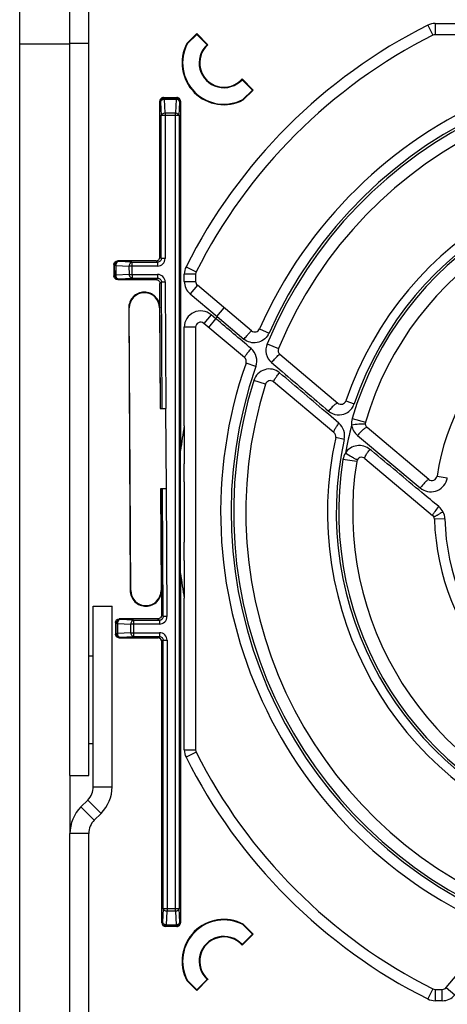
# Model space of a CAD drawing. Header units: millimetres. Extents: x 0 to 594, y 0 to 420.
# Tile 19 of 48: x 230 to 247, y 349 to 388. Entities that reach past the tile are written whole.
import ezdxf

# ---------------------------------------------------------------- set-up
doc = ezdxf.new("R2010")
doc.units = ezdxf.units.MM
doc.header["$LTSCALE"] = 32.67
doc.layers.get('0').update_dxf_attribs({"linetype": 'CONTINUOUS'})
doc.layers.add('02___PRT_ALL_AXES', color=7, linetype='CONTINUOUS')

msp = doc.modelspace()

# ---------------------------------------------------------------- linework, layer by layer
at = {"color": 7, "linetype": 'CONTINUOUS'}
for p, q in [((229.887, 328.6787), (229.887, 393.6088)), ((236.9337, 387.686), (236.5401, 387.2924)), ((236.5579, 387.2793), (236.9337, 387.6551)), ((236.9337, 387.686), (236.9337, 387.6551)), ((237.3775, 387.2421), (236.9337, 387.686)), ((236.9337, 387.6551), (237.3458, 387.2429)), ((263.2422, 387.6438), (246.418, 387.6438)), ((231.887, 387.2688), (229.887, 387.2688)), ((236.5401, 387.2924), (236.5579, 387.2793)), ((239.1792, 385.4404), (238.7353, 385.8843)), ((238.7362, 385.8526), (239.1483, 385.4404)), ((239.1483, 385.4404), (238.7726, 385.0646)), ((238.7856, 385.0468), (239.1792, 385.4404)), ((239.1792, 385.4404), (239.1483, 385.4404)), ((235.4643, 378.7935), (235.4643, 384.994)), ((235.6141, 385.1438), (236.1395, 385.1438)), ((236.1097, 385.114), (235.6438, 385.114)), ((236.2313, 384.4247), (236.2596, 384.9642)), ((236.2893, 384.9939), (236.2893, 371.0916)), ((238.7856, 385.0468), (238.7726, 385.0646)), ((236.2313, 384.4247), (236.2313, 352.8628)), ((235.3145, 378.6438), (233.7848, 378.6438)), ((234.3544, 378.5857), (233.8146, 378.6141)), ((233.635, 378.4946), (233.665, 378.4634)), ((233.6362, 378.4975), (233.6362, 378.0473)), ((233.667, 378.0726), (233.6374, 378.0442)), ((233.7872, 377.8938), (235.3192, 377.8938)), ((233.817, 377.9234), (234.3564, 377.9517)), ((234.3564, 377.9517), (235.3769, 377.9518)), ((235.469, 377.7407), (235.5267, 377.8028)), ((235.5531, 372.7645), (235.5267, 377.8028)), ((235.6765, 377.8036), (235.698, 372.7652)), ((236.887, 378.1128), (236.887, 377.8265)), ((235.495, 372.7642), (235.469, 377.7407)), ((239.1178, 375.8614), (236.9584, 377.6733)), ((234.2241, 376.7655), (234.283, 365.5187)), ((234.3048, 365.5189), (234.2459, 376.7656)), ((235.474, 376.7753), (235.4522, 376.7719)), ((235.4522, 376.7719), (235.4732, 372.7647)), ((236.887, 375.999), (236.887, 359.1747)), ((238.8325, 374.7954), (237.2156, 376.1522)), ((240.238, 374.9214), (242.5508, 372.9807)), ((242.3941, 371.8068), (239.9863, 373.8272)), ((235.4732, 372.7641), (235.698, 372.7653)), ((235.695, 372.7651), (235.7118, 369.5652)), ((246.1682, 369.9454), (243.7112, 372.0071)), ((236.2893, 366.1964), (236.2893, 371.0916)), ((243.6226, 370.776), (246.3197, 368.5129)), ((235.7147, 369.5653), (235.49, 369.5641)), ((235.49, 369.5647), (235.5111, 365.5252)), ((235.5381, 364.5402), (235.5118, 369.5643)), ((235.5965, 364.4863), (235.5699, 369.5646)), ((235.7147, 369.5653), (235.7462, 364.4871)), ((236.4333, 369.8433), (236.4333, 367.4397)), ((236.2893, 366.1964), (236.2893, 352.2935)), ((235.5111, 365.5252), (235.5329, 365.5287)), ((232.8138, 364.9006), (233.5638, 364.9006)), ((233.5638, 357.7113), (233.5638, 364.9006)), ((235.5965, 364.4863), (235.5381, 364.5402)), ((233.6997, 364.2446), (233.7296, 364.2134)), ((233.7009, 364.2476), (233.7009, 363.7874)), ((235.3883, 364.3938), (233.8495, 364.3938)), ((234.419, 364.3357), (233.8792, 364.3641)), ((233.7317, 363.8126), (233.7021, 363.7843)), ((233.8817, 363.6634), (234.421, 363.6917)), ((234.421, 363.6917), (235.4511, 363.6918)), ((233.8519, 363.6338), (235.3931, 363.6338)), ((235.5429, 352.2935), (235.5429, 363.484)), ((232.8138, 362.9135), (232.637, 362.9135)), ((232.8138, 359.4135), (232.637, 359.4135)), ((231.887, 358.1638), (231.887, 355.8525)), ((231.887, 358.1638), (232.637, 358.1638)), ((233.1244, 356.6506), (232.8567, 356.3829)), ((236.2596, 352.3233), (236.2313, 352.8628)), ((236.1395, 352.1438), (235.6926, 352.1438)), ((238.7856, 352.2407), (238.7726, 352.2229)), ((238.7726, 352.2229), (239.1483, 351.8471)), ((239.1792, 351.8471), (238.7856, 352.2407)), ((238.7353, 351.4032), (239.1792, 351.8471)), ((239.1483, 351.8471), (238.7362, 351.4349)), ((239.1792, 351.8471), (239.1483, 351.8471)), ((246.8574, 349.7152), (248.6694, 351.8746)), ((236.5401, 349.9951), (236.5579, 350.0082)), ((236.5401, 349.9951), (236.9337, 349.6015)), ((236.9337, 349.6324), (236.5579, 350.0082)), ((236.9337, 349.6015), (237.3775, 350.0454)), ((237.3458, 350.0446), (236.9337, 349.6324)), ((236.9337, 349.6015), (236.9337, 349.6324)), ((246.418, 349.6438), (246.7042, 349.6438))]:
    msp.add_line(p, q, dxfattribs=at)
at = {"color": 9, "linetype": 'CONTINUOUS'}
for p, q in [((246.1256, 388.0243), (246.328, 387.6224)), ((246.418, 388.0938), (246.418, 387.6438)), ((246.418, 388.0938), (252.4577, 388.0938)), ((235.4643, 384.994), (235.494, 384.9642)), ((235.494, 384.9642), (235.5223, 384.4247)), ((235.6438, 385.114), (235.6438, 385.0702)), ((235.6721, 384.5307), (235.6438, 385.0702)), ((236.1097, 385.0702), (235.6438, 385.0702)), ((236.1097, 385.0702), (236.0814, 384.5307)), ((236.1395, 385.1438), (236.1097, 385.114)), ((236.1097, 385.0702), (236.1097, 385.114)), ((236.2596, 384.9642), (236.2893, 384.9939)), ((235.6721, 384.5307), (235.6721, 378.7355)), ((235.6721, 384.5307), (236.0814, 384.5307)), ((236.0814, 352.7568), (236.0814, 384.5307)), ((235.5223, 378.7355), (235.5223, 384.4247)), ((236.2313, 384.4247), (235.5223, 384.4247)), ((233.8146, 378.6141), (233.7848, 378.6438)), ((234.3544, 378.5857), (234.3553, 378.1016)), ((234.3544, 378.5857), (235.3725, 378.5857)), ((235.3145, 378.6438), (235.3725, 378.5857)), ((235.3725, 378.5857), (235.3725, 378.4359)), ((235.5223, 378.7355), (235.4643, 378.7935)), ((235.6721, 378.7355), (235.5223, 378.7355)), ((233.7087, 378.4636), (233.665, 378.4634)), ((233.667, 378.0726), (233.665, 378.4634)), ((233.7087, 378.4636), (233.7108, 378.0728)), ((233.7087, 378.4636), (234.2484, 378.4353)), ((234.3544, 378.4359), (234.2484, 378.4353)), ((234.2501, 378.1011), (234.2484, 378.4353)), ((235.3725, 378.4359), (234.3553, 378.4359)), ((236.5065, 378.4052), (236.9084, 378.2027)), ((233.667, 378.0726), (233.7108, 378.0728)), ((234.2501, 378.1011), (233.7108, 378.0728)), ((233.7872, 377.8938), (233.817, 377.9234)), ((234.2501, 378.1011), (234.3562, 378.1016)), ((234.3553, 378.1016), (235.3769, 378.1016)), ((234.3562, 378.1016), (234.3562, 377.9517)), ((235.3769, 377.9518), (235.3192, 377.8938)), ((235.3769, 378.1016), (235.3769, 377.9518)), ((235.5267, 377.8028), (235.6765, 377.8036)), ((236.437, 377.8268), (236.437, 378.1129)), ((236.887, 378.1128), (236.437, 378.1128)), ((236.437, 377.8265), (236.887, 377.8265)), ((236.9584, 377.6733), (236.6692, 377.3286)), ((236.6694, 377.3284), (237.7387, 376.4317)), ((234.2459, 376.7656), (234.2241, 376.7655)), ((237.7378, 376.4325), (238.0268, 376.7769)), ((237.5048, 376.4969), (237.2156, 376.1522)), ((237.4073, 375.9913), (237.6969, 376.3364)), ((237.6978, 376.3356), (237.5049, 376.4968)), ((237.7391, 376.4318), (238.8097, 375.5248)), ((236.887, 375.999), (236.437, 375.999)), ((236.437, 372.0731), (236.437, 375.9989)), ((239.4292, 375.9336), (239.8102, 375.7648)), ((239.7339, 375.3368), (240.1818, 375.1512)), ((239.2853, 374.4392), (238.8927, 374.5763)), ((239.9093, 374.5917), (240.3317, 374.233)), ((239.6669, 373.7339), (239.2035, 373.8793)), ((242.8688, 373.0696), (243.2007, 372.9567)), ((242.5922, 372.176), (242.1713, 372.535)), ((243.1183, 372.3709), (243.6478, 372.2163)), ((242.8025, 371.5351), (242.4609, 371.6105)), ((243.3276, 371.6855), (245.8262, 369.6058)), ((243.8842, 371.0906), (243.8261, 371.1387)), ((243.2965, 370.6544), (242.7518, 370.7413)), ((246.4945, 370.0686), (246.9031, 370.0066)), ((246.8042, 368.3776), (246.3911, 368.3655)), ((234.283, 365.5187), (234.3048, 365.5189)), ((236.437, 359.1745), (236.437, 365.2146)), ((235.7462, 364.4871), (235.5965, 364.4863)), ((233.7733, 364.2136), (233.7296, 364.2134)), ((233.7317, 363.8126), (233.7296, 364.2134)), ((233.7733, 364.2136), (233.7754, 363.8128)), ((233.7733, 364.2136), (234.313, 364.1853)), ((233.8792, 364.3641), (233.8495, 364.3938)), ((234.419, 364.1859), (234.313, 364.1853)), ((234.3148, 363.8411), (234.313, 364.1853)), ((234.419, 364.3357), (234.4199, 363.8416)), ((234.419, 364.3357), (235.4467, 364.3357)), ((235.4467, 364.1859), (234.4199, 364.1859)), ((235.3883, 364.3938), (235.4467, 364.3357)), ((235.4467, 364.3357), (235.4467, 364.1859)), ((233.7317, 363.8126), (233.7754, 363.8128)), ((234.3148, 363.8411), (233.7754, 363.8128)), ((234.3148, 363.8411), (234.4208, 363.8416)), ((234.4199, 363.8416), (235.4511, 363.8416)), ((234.4208, 363.8416), (234.4208, 363.6917)), ((235.4511, 363.6918), (235.3931, 363.6338)), ((235.4511, 363.8416), (235.4511, 363.6918)), ((233.8519, 363.6338), (233.8817, 363.6634)), ((235.5429, 363.484), (235.6009, 363.542)), ((235.6009, 352.8628), (235.6009, 363.542)), ((235.6009, 363.542), (235.7507, 363.542)), ((235.7507, 363.542), (235.7507, 352.7568)), ((236.437, 359.1747), (236.887, 359.1747)), ((236.9084, 359.0848), (236.5065, 358.8823)), ((232.8138, 357.7113), (233.5638, 357.7113)), ((232.5941, 357.181), (233.1244, 356.6506)), ((232.8567, 356.3829), (232.3263, 356.9132)), ((232.637, 355.8525), (231.887, 355.8525)), ((235.6009, 352.8628), (235.5726, 352.3233)), ((235.6009, 352.8628), (236.2313, 352.8628)), ((235.7224, 352.2173), (235.7507, 352.7568)), ((236.0814, 352.7568), (235.7507, 352.7568)), ((236.0814, 352.7568), (236.1097, 352.2173)), ((235.5726, 352.3233), (235.5429, 352.2935)), ((236.2893, 352.2935), (236.2596, 352.3233)), ((235.6926, 352.1438), (235.6939, 352.145)), ((235.7224, 352.2173), (235.7224, 352.1735)), ((235.7224, 352.2173), (236.1097, 352.2173)), ((236.1097, 352.1735), (235.7224, 352.1735)), ((236.1097, 352.1735), (236.1097, 352.2173)), ((236.1097, 352.1735), (236.1395, 352.1438)), ((246.328, 349.6651), (246.1256, 349.2632)), ((246.418, 349.6438), (246.418, 349.1938)), ((246.7042, 349.1938), (246.7042, 349.6438)), ((246.8574, 349.7152), (247.2022, 349.4259)), ((246.7041, 349.1938), (246.418, 349.1938))]:
    msp.add_line(p, q, dxfattribs=at)
at = {"color": 3, "linetype": 'CONTINUOUS'}
for p, q in [((232.8138, 357.7113), (232.8138, 364.9006)), ((232.5941, 357.181), (232.3263, 356.9132))]:
    msp.add_line(p, q, dxfattribs=at)
at = {"color": 9, "linetype": 'CONTINUOUS'}
for centre, radius, start, end in [((255.887, 368.6438), 21.7, 116.73312, 153.26688), ((246.418, 387.4438), 0.65, 89.99947, 116.7336), ((255.887, 368.6438), 13.3015, 80.92769, 163.72681), ((235.3727, 378.7353), 0.2994, 269.96466, 0.03571), ((237.087, 378.1128), 0.65, 153.2664, 179.99256), ((233.8173, 378.0738), 0.1503, 180.49045, 269.92329), ((235.3771, 377.8022), 0.2994, 0.26538, 90.03527), ((237.087, 377.8265), 0.65, 179.97439, 230.02115), ((237.087, 375.999), 0.65, 49.99429, 180.00489), ((255.887, 368.6438), 19.7485, 156.77431, 157.0775), ((239.1319, 376.0776), 0.7469, 329.43604, 335.26975), ((255.887, 368.6438), 17.5838, 160.75431, 246.10928), ((255.887, 368.6438), 17.4854, 162.57694, 247.50104), ((-434.4435, -420.1946), 1042.2226, 49.5184049, 49.6586287), ((242.3752, 373.2683), 0.8819, 334.90782, 339.32492), ((255.887, 368.6438), 19.75, 170.00051, 172.88041), ((255.887, 368.6438), 13.2499, 164.86811, 169.78414), ((255.887, 368.6438), 13.3997, 167.53743, 251.22304), ((245.06, 370.2889), 2.2253, 136.35049, 141.12959), ((255.887, 368.6438), 13.3014, 170.92636, 253.72649), ((246.1268, 370.1488), 0.7892, 343.19081, 349.62367), ((251.4671, 358.9707), 10.7672, 116.05384, 116.94283), ((255.887, 368.6438), 9.0867, 181.68033, 261.37676), ((255.887, 368.6438), 19.75, 187.11838, 189.99891), ((235.4468, 364.4853), 0.2994, 269.96411, 0.33584), ((233.882, 363.8138), 0.1503, 180.49046, 269.92329), ((235.4513, 363.5422), 0.2994, 359.96467, 90.03571), ((237.087, 359.1747), 0.65, 180.01553, 206.73342), ((255.887, 368.6438), 21.7, 206.73311, 243.26689), ((236.1092, 352.3238), 0.1503, 270.19184, 359.80803), ((246.418, 349.8438), 0.65, 243.26658, 269.99831), ((246.7042, 349.8438), 0.65, 269.99134, 320.00742)]:
    msp.add_arc(centre, radius, start, end, dxfattribs=at)
at = {"color": 7, "linetype": 'CONTINUOUS'}
for centre, radius, start, end in [((255.887, 368.6438), 21.25, 116.7331, 153.2669), ((246.418, 387.4438), 0.2, 90, 116.7331), ((238.012, 386.5188), 1.6628, 152.27386, 297.72614), ((238.012, 386.5188), 1.641, 152.3892, 297.6108), ((238.012, 386.5188), 0.984, 132.61081, 317.38919), ((238.012, 386.5188), 0.9622, 131.25538, 318.74462), ((255.887, 368.6438), 18, 70.75641, 156.10941), ((255.887, 368.6438), 17.4848, 72.5767, 157.48849), ((255.887, 368.6438), 17.5833, 70.75704, 156.10832), ((255.887, 368.6438), 17, 72.57724, 157.49336), ((235.6443, 384.9637), 0.1503, 90.17433, 179.82191), ((236.1092, 384.9637), 0.1503, 0.18973, 89.81029), ((236.1396, 384.9941), 0.1497, 359.94183, 90.05113), ((255.887, 368.6438), 13.75, 77.53986, 161.22351), ((255.887, 368.6438), 13.3993, 77.54168, 161.22332), ((255.887, 368.6438), 12.75, 80.92691, 163.7277), ((233.8153, 378.4637), 0.1503, 90.20914, 180.10857), ((237.087, 378.1128), 0.2, 153.2669, 180), ((237.087, 377.8265), 0.2, 180, 230), ((255.887, 368.6438), 9.5, 91.67837, 171.37375), ((234.8491, 376.7688), 0.6032, 0.3, 180.3), ((237.087, 375.999), 0.2, 50, 180), ((239.2464, 376.0146), 0.2, 229.99916, 336.10942), ((240.3666, 375.0746), 0.2, 157.49338, 230), ((238.7039, 374.6422), 0.2, 340.7564, 50), ((255.887, 368.6438), 18, 160.75641, 246.10941), ((239.8578, 373.674), 0.2, 49.99936, 162.57724), ((255.887, 368.6438), 17, 162.57724, 247.49336), ((242.6794, 373.1339), 0.2, 229.99966, 341.22351), ((243.8397, 372.1603), 0.2, 163.72768, 230), ((255.887, 368.6438), 13.75, 167.53986, 251.22351), ((242.2656, 371.6536), 0.2, 347.53992, 50), ((243.494, 370.6228), 0.2, 49.99942, 170.92691), ((-125.7967, 370.324), 362.2303, 359.923963, 0.038549), ((255.887, 368.6438), 12.75, 170.92691, 253.7277), ((246.2967, 370.0986), 0.2, 230.00002, 351.37375), ((246.1912, 368.3597), 0.2, 1.67837, 50), ((255.887, 368.6438), 9.5, 181.67837, 261.37375), ((-122.3644, 366.9602), 358.798, 359.961203, 0.076563), ((234.908, 365.522), 0.6032, 180.3, 0.3), ((233.8799, 364.2137), 0.1503, 90.20914, 180.10857), ((237.087, 359.1747), 0.2, 180, 206.7331), ((255.887, 368.6438), 21.25, 206.7331, 243.2669), ((232.0638, 357.7113), 1.5, 315, 360), ((233.387, 355.8525), 0.75, 135, 180), ((238.012, 350.7688), 1.6628, 62.27386, 207.72614), ((238.012, 350.7688), 1.641, 62.3892, 207.6108), ((235.7231, 352.3242), 0.1507, 237.06902, 247.98036), ((236.1396, 352.2934), 0.1496, 269.94493, 0.04963), ((238.012, 350.7688), 0.984, 42.61081, 227.38919), ((238.012, 350.7688), 0.9622, 41.25538, 228.74462), ((246.418, 349.8438), 0.2, 243.2669, 270), ((246.7042, 349.8438), 0.2, 270, 320)]:
    msp.add_arc(centre, radius, start, end, dxfattribs=at)
at = {"color": 3, "linetype": 'CONTINUOUS'}
for centre, radius, start, end in [((232.0638, 357.7113), 0.75, 315, 360), ((233.387, 355.8525), 1.5, 135, 180)]:
    msp.add_arc(centre, radius, start, end, dxfattribs=at)
at = {"color": 7, "linetype": 'CONTINUOUS'}
for centre, major_axis, start_param, end_param in [((235.3141, 378.794), (-0.1064, 0.1064), -3.9256213, -2.357564), ((235.3926, 363.4835), (0.1064, 0.1064), -0.7840286, 0.7840286), ((235.6931, 352.294), (0.1064, 0.1064), 8.6407493, 10.2088066)]:
    msp.add_ellipse(centre, major_axis=major_axis, ratio=0.9972647, start_param=start_param, end_param=end_param, dxfattribs=at)
for points, knots in [([(237.3458, 387.2429), (237.3494, 387.2429), (237.356, 387.2369), (237.3645, 387.2489), (237.3727, 387.2422), (237.3775, 387.2421)], [0, 0, 0, 0, 0.3208526, 0.5697067, 1, 1, 1, 1]), ([(236.0814, 384.5307), (236.1179, 384.5298), (236.1852, 384.5138), (236.2301, 384.4527), (236.2312, 384.4237)], [0, 0, 0, 0, 0.5576322, 1, 1, 1, 1]), ([(233.6362, 378.4975), (233.6364, 378.5351), (233.6687, 378.6133), (233.7472, 378.6437), (233.7848, 378.6438)], [0, 0, 0, 0, 0.4994347, 1, 1, 1, 1]), ([(233.7872, 377.8938), (233.7484, 377.8938), (233.6675, 377.9272), (233.636, 378.0084), (233.6362, 378.0473)], [0, 0, 0, 0, 0.4994213, 1, 1, 1, 1]), ([(235.3192, 377.8938), (235.3589, 377.8938), (235.4417, 377.858), (235.4725, 377.7742), (235.4716, 377.7342)], [0, 0, 0, 0, 0.4983206, 1, 1, 1, 1]), ([(235.4716, 376.7828), (235.47, 376.9413), (235.329, 377.2695), (234.8394, 377.459), (234.3551, 377.2554), (234.2232, 376.9242), (234.2241, 376.7655)], [0, 0, 0, 0, 0.2498257, 0.4997855, 0.7497734, 1, 1, 1, 1]), ([(234.283, 365.5187), (234.2838, 365.3583), (234.4224, 365.0247), (234.9181, 364.8299), (235.4077, 365.0396), (235.5371, 365.376), (235.5354, 365.5366)], [0, 0, 0, 0, 0.2500575, 0.499844, 0.7495995, 1, 1, 1, 1]), ([(235.5354, 364.5334), (235.5346, 364.497), (235.5011, 364.422), (235.4249, 364.3938), (235.3883, 364.3938)], [0, 0, 0, 0, 0.4979874, 1, 1, 1, 1]), ([(233.7009, 364.2476), (233.701, 364.2852), (233.7334, 364.3633), (233.8118, 364.3937), (233.8495, 364.3938)], [0, 0, 0, 0, 0.4994215, 1, 1, 1, 1]), ([(233.8519, 363.6338), (233.813, 363.6338), (233.7322, 363.6672), (233.7007, 363.7484), (233.7009, 363.7874)], [0, 0, 0, 0, 0.4994101, 1, 1, 1, 1]), ([(236.1097, 352.2173), (236.1462, 352.2182), (236.2134, 352.2342), (236.2584, 352.2954), (236.2595, 352.3243)], [0, 0, 0, 0, 0.5576322, 1, 1, 1, 1]), ([(238.7362, 351.4349), (238.7361, 351.4313), (238.7301, 351.4248), (238.7422, 351.4162), (238.7355, 351.408), (238.7353, 351.4032)], [0, 0, 0, 0, 0.3208526, 0.5697067, 1, 1, 1, 1]), ([(237.3775, 350.0454), (237.3739, 350.0453), (237.3674, 350.0394), (237.3588, 350.0514), (237.3507, 350.0447), (237.3458, 350.0446)], [0, 0, 0, 0, 0.32077, 0.5694488, 1, 1, 1, 1])]:
    msp.add_open_spline(points, degree=3, knots=knots, dxfattribs=at)
for points in [[(235.4868, 385.0729), (235.4724, 385.0496), (235.4643, 385.0213), (235.4643, 384.994)], [(235.6141, 385.1438), (235.5655, 385.1438), (235.5122, 385.1143), (235.4868, 385.0729)], [(236.437, 372.073), (236.4332, 371.5713), (236.4349, 371.0695), (236.4336, 370.5677)], [(236.4336, 366.7173), (236.435, 366.2163), (236.4332, 365.7154), (236.437, 365.2145)], [(235.581, 352.2745), (235.5755, 352.2901), (235.5727, 352.3068), (235.5726, 352.3233)], [(235.6412, 352.1977), (235.6139, 352.2154), (235.5916, 352.2437), (235.581, 352.2745)], [(235.7224, 352.1735), (235.7035, 352.1736), (235.6842, 352.1774), (235.6666, 352.1845)]]:
    msp.add_open_spline(points, degree=3, dxfattribs=at)
at = {"color": 9, "linetype": 'CONTINUOUS'}
for points, knots in [([(235.6438, 385.0702), (235.6075, 385.0693), (235.5407, 385.0535), (235.4956, 384.993), (235.494, 384.9642)], [0, 0, 0, 0, 0.5568217, 1, 1, 1, 1]), ([(236.2595, 384.9632), (236.2584, 384.9922), (236.2134, 385.0533), (236.1462, 385.0693), (236.1097, 385.0702)], [0, 0, 0, 0, 0.4425508, 1, 1, 1, 1]), ([(235.5223, 384.4247), (235.5238, 384.4536), (235.569, 384.514), (235.6358, 384.5298), (235.6721, 384.5307)], [0, 0, 0, 0, 0.4432472, 1, 1, 1, 1]), ([(233.8157, 378.614), (233.7867, 378.6128), (233.7254, 378.5676), (233.7096, 378.5002), (233.7087, 378.4636)], [0, 0, 0, 0, 0.4421867, 1, 1, 1, 1]), ([(234.2484, 378.4353), (234.2492, 378.4718), (234.265, 378.5388), (234.3255, 378.5842), (234.3544, 378.5857)], [0, 0, 0, 0, 0.5568838, 1, 1, 1, 1]), ([(235.5223, 378.7355), (235.5224, 378.6972), (235.4907, 378.6173), (235.4108, 378.5856), (235.3725, 378.5857)], [0, 0, 0, 0, 0.5000092, 1, 1, 1, 1]), ([(233.7108, 378.0728), (233.7118, 378.0363), (233.7279, 377.9693), (233.789, 377.9246), (233.8179, 377.9235)], [0, 0, 0, 0, 0.5577519, 1, 1, 1, 1]), ([(234.3573, 377.9518), (234.3284, 377.9529), (234.2673, 377.9975), (234.2512, 378.0646), (234.2501, 378.1011)], [0, 0, 0, 0, 0.4418851, 1, 1, 1, 1]), ([(235.3769, 377.9518), (235.4151, 377.9519), (235.4947, 377.9204), (235.5266, 377.8409), (235.5267, 377.8028)], [0, 0, 0, 0, 0.4999883, 1, 1, 1, 1]), ([(238.8095, 375.5248), (238.8467, 375.5693), (238.9162, 375.6508), (239.0003, 375.7465), (239.0558, 375.8054), (239.0863, 375.838), (239.1031, 375.8509), (239.1153, 375.8635), (239.1178, 375.8614)], [0, 0, 0, 0, 0.3805129, 0.7042518, 0.8285975, 0.9213851, 0.9788573, 1, 1, 1, 1]), ([(239.775, 375.6978), (239.6832, 375.5424), (239.3492, 375.2967), (238.9482, 375.4097), (238.8097, 375.5248)], [0, 0, 0, 0, 0.500488, 1, 1, 1, 1]), ([(238.8325, 374.7954), (238.83, 374.7975), (238.8378, 374.812), (238.8478, 374.8308), (238.8721, 374.8658), (238.9182, 374.9293), (238.9943, 375.0265), (239.0602, 375.107), (239.0966, 375.1503)], [0, 0, 0, 0, 0.0221836, 0.0795195, 0.1716926, 0.295243, 0.6179096, 1, 1, 1, 1]), ([(239.2855, 374.4399), (239.3234, 374.5627), (239.348, 374.8361), (239.1924, 375.0648), (239.0967, 375.1503)], [0, 0, 0, 0, 0.5004097, 1, 1, 1, 1]), ([(239.7346, 375.3381), (239.6861, 375.2127), (239.6535, 374.9252), (239.8104, 374.6824), (239.9093, 374.5917)], [0, 0, 0, 0, 0.5006618, 1, 1, 1, 1]), ([(239.9092, 374.5917), (239.9469, 374.6369), (240.0186, 374.72), (240.1145, 374.8234), (240.1852, 374.8911), (240.2195, 374.9168), (240.2349, 374.924), (240.238, 374.9214)], [0, 0, 0, 0, 0.3761278, 0.6978985, 0.9153391, 0.9743234, 1, 1, 1, 1]), ([(240.2292, 374.1886), (240.1474, 374.2532), (239.9544, 374.3554), (239.6277, 374.3343), (239.3462, 374.1683), (239.2386, 373.9783), (239.2036, 373.8794)], [0, 0, 0, 0, 0.2492897, 0.4989205, 0.7492347, 1, 1, 1, 1]), ([(239.9863, 373.8272), (239.9769, 373.8351), (240.0094, 373.8883), (240.0457, 373.9538), (240.1311, 374.0674), (240.1936, 374.1458), (240.2292, 374.1886)], [0, 0, 0, 0, 0.0842011, 0.2991895, 0.6195321, 1, 1, 1, 1]), ([(242.5508, 372.9807), (242.5383, 372.9913), (242.4763, 372.9604), (242.4032, 372.9008), (242.2911, 372.7922), (242.2174, 372.7074), (242.179, 372.6603)], [0, 0, 0, 0, 0.0984006, 0.3179651, 0.6350632, 1, 1, 1, 1]), ([(242.179, 372.6603), (242.2744, 372.5837), (242.5104, 372.4733), (242.7679, 372.525), (242.877, 372.5807)], [0, 0, 0, 0, 0.4995794, 1, 1, 1, 1]), ([(242.3941, 371.8068), (242.3774, 371.8209), (242.4091, 371.9103), (242.4392, 371.961), (242.4656, 372.0022)], [0, 0, 0, 0, 0.3085226, 1, 1, 1, 1]), ([(242.4656, 372.0022), (242.4746, 372.0163), (242.5143, 372.0759), (242.5575, 372.1331), (242.5921, 372.1759)], [0, 0, 0, 0, 0.2324295, 1, 1, 1, 1]), ([(242.8028, 371.5355), (242.8249, 371.6507), (242.8208, 371.8967), (242.6787, 372.0987), (242.5922, 372.176)], [0, 0, 0, 0, 0.5028033, 1, 1, 1, 1]), ([(243.4716, 372.1435), (243.4435, 372.1419), (243.318, 372.1324), (243.193, 372.117), (243.0964, 372.1024)], [0, 0, 0, 0, 0.2236352, 1, 1, 1, 1]), ([(243.5667, 371.9358), (243.5574, 371.928), (243.5169, 371.8927), (243.4785, 371.8549), (243.4498, 371.8248)], [0, 0, 0, 0, 0.2269515, 1, 1, 1, 1]), ([(243.5953, 372.1457), (243.5872, 372.1462), (243.5459, 372.1473), (243.5046, 372.1455), (243.4716, 372.1435)], [0, 0, 0, 0, 0.1971699, 1, 1, 1, 1]), ([(243.6806, 372.009), (243.6729, 372.0067), (243.6312, 371.9884), (243.5953, 371.9597), (243.5667, 371.9358)], [0, 0, 0, 0, 0.1775678, 1, 1, 1, 1]), ([(243.6414, 372.1342), (243.6408, 372.139), (243.62, 372.144), (243.6066, 372.1451), (243.5953, 372.1457)], [0, 0, 0, 0, 0.2962328, 1, 1, 1, 1]), ([(243.8261, 371.1387), (243.7528, 371.1948), (243.5876, 371.2878), (243.3027, 371.3052), (243.0343, 371.2073), (242.9, 371.0705), (242.8472, 370.9938)], [0, 0, 0, 0, 0.2496006, 0.4982471, 0.7479614, 1, 1, 1, 1]), ([(243.6226, 370.776), (243.612, 370.7848), (243.6248, 370.8396), (243.6625, 370.91), (243.7336, 371.021), (243.7925, 371.0974), (243.826, 371.1386)], [0, 0, 0, 0, 0.0973835, 0.310382, 0.6242501, 1, 1, 1, 1]), ([(243.1684, 370.7956), (243.1437, 370.8091), (243.0344, 370.8715), (242.9281, 370.9391), (242.8471, 370.9937)], [0, 0, 0, 0, 0.223646, 1, 1, 1, 1]), ([(243.326, 370.7313), (243.3234, 370.7273), (243.3027, 370.7315), (243.2548, 370.7494), (243.2047, 370.7757), (243.1684, 370.7956)], [0, 0, 0, 0, 0.0830147, 0.2796872, 1, 1, 1, 1]), ([(246.5685, 368.8587), (246.3427, 369.044), (245.4485, 369.7887), (244.5553, 370.5345), (243.8842, 371.0906)], [0, 0, 0, 0, 0.2510377, 1, 1, 1, 1]), ([(246.1682, 369.9454), (246.1649, 369.9482), (246.1484, 369.9413), (246.112, 369.9145), (246.0382, 369.8449), (245.9387, 369.738), (245.8648, 369.6523), (245.8262, 369.6058)], [0, 0, 0, 0, 0.0266141, 0.0863605, 0.3052541, 0.6271739, 1, 1, 1, 1]), ([(245.8262, 369.6058), (245.9104, 369.5391), (246.111, 369.4386), (246.4461, 369.4544), (246.7375, 369.6217), (246.851, 369.8175), (246.8822, 369.9206)], [0, 0, 0, 0, 0.2496541, 0.4993014, 0.7494904, 1, 1, 1, 1]), ([(246.3797, 368.6177), (246.3922, 368.6352), (246.4529, 368.7172), (246.517, 368.7967), (246.5685, 368.8586)], [0, 0, 0, 0, 0.2109063, 1, 1, 1, 1]), ([(246.3197, 368.5129), (246.3188, 368.5136), (246.3179, 368.5264), (246.3257, 368.5352), (246.3307, 368.5439)], [0, 0, 0, 0, 0.1048621, 1, 1, 1, 1]), ([(246.3307, 368.5439), (246.3336, 368.5489), (246.3489, 368.5741), (246.3658, 368.5984), (246.3797, 368.6177)], [0, 0, 0, 0, 0.1943091, 1, 1, 1, 1]), ([(246.371, 368.4471), (246.3699, 368.4495), (246.3834, 368.4565), (246.3975, 368.4679), (246.4318, 368.4863), (246.4561, 368.5), (246.4707, 368.5078)], [0, 0, 0, 0, 0.0698, 0.2631489, 0.5768928, 1, 1, 1, 1]), ([(246.4707, 368.5078), (246.4793, 368.5125), (246.5184, 368.5333), (246.5578, 368.5536), (246.5885, 368.5692)], [0, 0, 0, 0, 0.2222285, 1, 1, 1, 1]), ([(235.5965, 364.4863), (235.5968, 364.4479), (235.5652, 364.3676), (235.485, 364.3356), (235.4467, 364.3357)], [0, 0, 0, 0, 0.5000295, 1, 1, 1, 1]), ([(233.8803, 364.364), (233.8513, 364.3628), (233.7901, 364.3176), (233.7742, 364.2502), (233.7733, 364.2136)], [0, 0, 0, 0, 0.4421867, 1, 1, 1, 1]), ([(234.313, 364.1853), (234.3138, 364.2218), (234.3296, 364.2888), (234.3901, 364.3342), (234.419, 364.3357)], [0, 0, 0, 0, 0.5568838, 1, 1, 1, 1]), ([(233.7754, 363.8128), (233.7765, 363.7763), (233.7926, 363.7093), (233.8537, 363.6646), (233.8826, 363.6635)], [0, 0, 0, 0, 0.5577519, 1, 1, 1, 1]), ([(234.4219, 363.6918), (234.3931, 363.6929), (234.3319, 363.7375), (234.3158, 363.8046), (234.3148, 363.8411)], [0, 0, 0, 0, 0.4418851, 1, 1, 1, 1]), ([(235.4511, 363.6918), (235.4894, 363.6919), (235.5693, 363.6602), (235.601, 363.5803), (235.6009, 363.542)], [0, 0, 0, 0, 0.5000092, 1, 1, 1, 1]), ([(235.7507, 352.7568), (235.7144, 352.7577), (235.6475, 352.7736), (235.6024, 352.834), (235.6009, 352.8628)], [0, 0, 0, 0, 0.5568217, 1, 1, 1, 1]), ([(236.2312, 352.8638), (236.2299, 352.8348), (236.1853, 352.7736), (236.1179, 352.7577), (236.0814, 352.7568)], [0, 0, 0, 0, 0.4427256, 1, 1, 1, 1]), ([(235.5726, 352.3233), (235.5741, 352.2945), (235.6027, 352.256), (235.6383, 352.2373), (235.6491, 352.2328)], [0, 0, 0, 0, 0.7122083, 1, 1, 1, 1])]:
    msp.add_open_spline(points, degree=3, knots=knots, dxfattribs=at)
for points in [[(239.0967, 375.1503), (238.6303, 375.5457), (238.1641, 375.9412), (237.6974, 376.3362)], [(240.3317, 374.233), (240.9479, 373.7093), (241.5633, 373.1846), (242.179, 372.6603)], [(242.877, 372.5807), (242.95, 372.6178), (243.0171, 372.6698), (243.0705, 372.7319)], [(243.0705, 372.7319), (243.1123, 372.7805), (243.1466, 372.8362), (243.1739, 372.8943)], [(243.1184, 372.3711), (243.0933, 372.2848), (243.0856, 372.1917), (243.0965, 372.1025)], [(243.0965, 372.1025), (243.1181, 371.9451), (243.2062, 371.7881), (243.3276, 371.6855)], [(243.7112, 372.0071), (243.7034, 372.0136), (243.6904, 372.0118), (243.6806, 372.009)], [(242.8471, 370.9937), (242.7989, 370.9178), (242.7659, 370.8302), (242.7519, 370.7415)], [(246.7381, 368.6438), (246.6977, 368.7257), (246.6389, 368.8007), (246.5685, 368.8587)], [(246.8042, 368.3773), (246.8013, 368.4687), (246.7784, 368.5615), (246.7381, 368.6437)], [(235.6491, 352.2328), (235.6721, 352.2231), (235.6975, 352.2179), (235.7224, 352.2173)]]:
    msp.add_open_spline(points, degree=3, dxfattribs=at)
at = {"layer": '02___PRT_ALL_AXES', "color": 3, "linetype": 'CONTINUOUS'}
for p, q in [((231.887, 358.1638), (231.887, 392.1638)), ((231.887, 330.1632), (231.887, 355.8525))]:
    msp.add_line(p, q, dxfattribs=at)
at = {"layer": '02___PRT_ALL_AXES', "color": 7, "linetype": 'CONTINUOUS'}
for p, q in [((232.637, 358.1638), (232.637, 392.1638)), ((232.637, 387.2885), (231.887, 387.2885)), ((232.637, 330.1632), (232.637, 355.8525))]:
    msp.add_line(p, q, dxfattribs=at)

doc.saveas('drawing.dxf')
